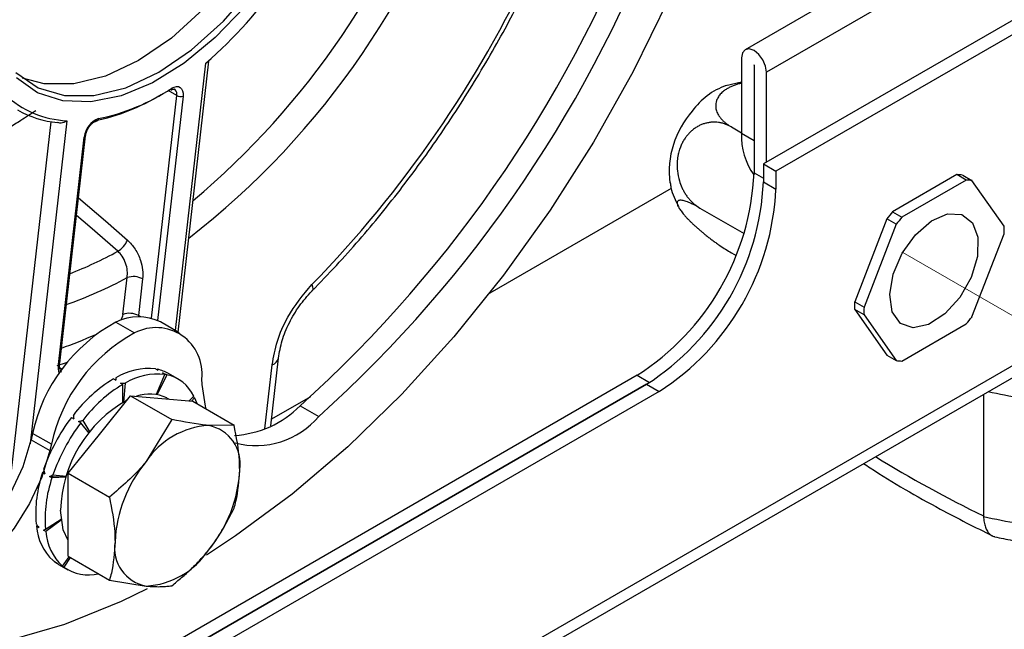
# Paper-space layout 'Sheet2' of a CAD drawing. Header units: millimetres. Extents: x 3 to 471, y 5 to 248.
# Tile 63 of 78: x 98.34 to 100.82, y 114.29 to 115.83. Entities that reach past the tile are written whole.
import ezdxf

# ---------------------------------------------------------------- set-up
doc = ezdxf.new("R2010")
doc.units = ezdxf.units.MM
doc.linetypes.add('PHANTOM', pattern=[12.7, 6.35, -1.27, 1.27, -1.27, 1.27, -1.27])

psp = doc.layouts.new('Sheet2')

# ---------------------------------------------------------------- linework, layer by layer
at = {"color": 7, "linetype": 'Continuous', "lineweight": 25}
for p, q in [((100.9572, 116.2115), (100.1676, 115.7557)), ((101.0109, 116.1548), (100.2213, 115.6989)), ((101.2125, 116.0443), (100.2135, 115.4676)), ((101.244, 116.0262), (100.2449, 115.4494)), ((98.7377, 115.0434), (98.8154, 115.7267)), ((100.1583, 115.7353), (100.1583, 115.5448)), ((100.1897, 115.7172), (100.1897, 115.5266)), ((100.1899, 115.7171), (100.1899, 115.4449)), ((100.2213, 115.4721), (100.2213, 115.6989)), ((100.1583, 115.674), (100.1188, 115.6643)), ((101.9925, 115.6236), (80.5722, 103.2579)), ((80.5531, 103.2169), (101.9747, 115.5833)), ((100.1327, 115.5609), (100.1583, 115.5461)), ((100.1583, 115.5448), (100.1897, 115.5266)), ((98.4361, 114.9622), (98.5012, 115.5354)), ((98.4393, 114.9655), (98.5044, 115.5386)), ((100.1897, 115.5266), (100.1899, 115.5177)), ((100.2135, 115.4676), (100.2449, 115.4494)), ((100.2135, 115.4676), (100.2135, 115.4222)), ((100.2449, 115.4494), (100.2449, 115.4041)), ((100.2135, 115.4222), (100.2449, 115.4041)), ((100.701, 115.4406), (100.5391, 115.3471)), ((100.7246, 115.427), (100.5626, 115.3335)), ((100.7246, 115.427), (100.701, 115.4406)), ((100.7157, 115.4393), (100.7392, 115.4257)), ((100.8202, 115.3105), (100.7392, 115.4257)), ((99.9811, 115.4058), (99.5235, 115.1417)), ((100.0533, 115.3563), (100.1645, 115.2921)), ((100.5391, 115.3471), (100.5626, 115.3335)), ((100.5245, 115.3289), (100.4435, 115.1202)), ((100.548, 115.3153), (100.5245, 115.3289)), ((100.548, 115.3153), (100.4671, 115.1066)), ((100.7392, 115.0822), (100.8202, 115.291)), ((100.1327, 115.2433), (100.1443, 115.2366)), ((98.5989, 115.0883), (98.6094, 115.181)), ((98.6485, 115.1777), (98.638, 115.085)), ((99.0753, 115.1472), (99.0746, 115.1466)), ((100.4435, 115.1202), (100.4671, 115.1066)), ((100.4671, 115.0871), (100.4435, 115.1007)), ((100.4435, 115.1007), (100.5245, 114.9855)), ((100.4671, 115.0871), (100.548, 114.9719)), ((98.581, 115.0686), (98.6281, 115.0414)), ((98.7404, 115.0418), (98.6932, 115.069)), ((100.5626, 114.9706), (100.7246, 115.0641)), ((98.9714, 114.8069), (98.9908, 114.9777)), ((98.9908, 114.9777), (98.9909, 114.9783)), ((100.5245, 114.9855), (100.548, 114.9719)), ((98.4393, 114.9656), (98.4393, 114.9655)), ((98.6811, 114.9506), (98.687, 114.9472)), ((98.686, 114.9497), (98.6853, 114.9482)), ((99.8953, 114.9346), (95.5741, 112.44)), ((98.5749, 114.9253), (98.5808, 114.9219)), ((98.5808, 114.9286), (98.5803, 114.9222)), ((98.6835, 114.8866), (98.7047, 114.937)), ((98.7096, 114.9361), (98.6853, 114.8863)), ((98.7047, 114.937), (98.6988, 114.9404)), ((98.7374, 114.9255), (98.7138, 114.9391)), ((98.7983, 114.9112), (98.7977, 114.9253)), ((99.9188, 114.9119), (95.5976, 112.4173)), ((95.6055, 112.4219), (99.9188, 114.9119)), ((98.5985, 114.9117), (98.5926, 114.9151)), ((98.5985, 114.8663), (98.5985, 114.9117)), ((98.6044, 114.915), (98.6006, 114.8676)), ((99.9188, 114.9119), (99.9503, 114.8938)), ((99.9503, 114.8938), (95.6291, 112.3992)), ((98.5396, 114.7853), (98.6181, 114.8831)), ((98.6181, 114.8831), (98.722, 114.8231)), ((98.6181, 114.8831), (98.6967, 114.876)), ((98.6967, 114.876), (98.7753, 114.869)), ((98.7146, 114.8744), (98.7096, 114.8773)), ((98.7659, 114.8699), (98.7772, 114.8823)), ((98.7795, 114.8774), (98.7713, 114.8694)), ((99.0713, 114.8807), (98.9734, 114.8241)), ((100.7681, 114.8867), (100.7681, 114.5803)), ((98.7753, 114.869), (98.8791, 114.8091)), ((99.0454, 114.8577), (99.0926, 114.8305)), ((98.4687, 114.828), (98.4746, 114.8246)), ((98.4923, 114.8144), (98.4864, 114.8178)), ((98.5135, 114.7885), (98.4923, 114.8144)), ((98.4973, 114.8209), (98.5154, 114.7909)), ((98.722, 114.8231), (98.6574, 114.7173)), ((98.8791, 114.8091), (98.8146, 114.808)), ((98.3712, 114.788), (98.3676, 114.7721)), ((98.4184, 114.7608), (98.3712, 114.788)), ((98.461, 114.6876), (98.5396, 114.7853)), ((98.3676, 114.7721), (98.4147, 114.7449)), ((98.4184, 114.7608), (98.4147, 114.7449)), ((98.401, 114.6898), (98.3963, 114.6896)), ((98.3963, 114.6896), (98.4022, 114.6862)), ((98.4198, 114.676), (98.4139, 114.6794)), ((98.4556, 114.6777), (98.4198, 114.676)), ((98.4224, 114.6836), (98.4565, 114.6805)), ((98.461, 114.6876), (98.5648, 114.6277)), ((98.461, 114.5828), (98.461, 114.6876)), ((98.461, 114.4781), (98.461, 114.5828)), ((100.7681, 114.5803), (100.7682, 114.5788)), ((98.3829, 114.5557), (98.3805, 114.554)), ((98.3805, 114.554), (98.3864, 114.5506)), ((98.4033, 114.5467), (98.4427, 114.5716)), ((98.443, 114.5693), (98.4041, 114.5404)), ((98.4041, 114.5404), (98.3982, 114.5438)), ((98.4463, 114.4537), (98.4629, 114.477)), ((98.461, 114.4781), (98.5648, 114.4181)), ((98.4267, 114.4646), (98.4265, 114.4643)), ((98.4265, 114.4643), (98.4324, 114.4609)), ((98.4361, 114.4579), (98.4596, 114.4443)), ((98.4501, 114.4507), (98.4442, 114.4541)), ((98.4657, 114.4754), (98.4501, 114.4507)), ((98.5648, 114.4181), (98.6574, 114.403))]:
    psp.add_line(p, q, dxfattribs=at)
at = {"color": 8, "linetype": 'Continuous', "lineweight": 25}
for p, q in [((98.7311, 115.0472), (98.8079, 115.7218)), ((100.1898, 115.7172), (100.1897, 115.7172)), ((98.7346, 115.64), (98.7126, 115.6527)), ((98.7308, 115.6546), (98.7288, 115.6558)), ((98.6707, 115.0784), (98.7346, 115.64)), ((98.7502, 115.6387), (98.6859, 115.0729)), ((98.3136, 114.6563), (98.418, 115.574)), ((98.4577, 115.5765), (98.3651, 114.7615)), ((100.1899, 115.4449), (100.2135, 115.4313)), ((98.638, 115.085), (98.6376, 115.082)), ((98.6431, 115.0821), (98.638, 115.085)), ((98.4457, 114.9502), (98.4398, 114.9536)), ((98.9566, 114.8), (98.9749, 114.9613)), ((99.8953, 114.9346), (99.9266, 114.9165))]:
    psp.add_line(p, q, dxfattribs=at)
at = {"color": 7, "linetype": 'PHANTOM', "lineweight": 18}
psp.add_line((116.1106, 106.2699), (100.5645, 115.2445), dxfattribs=at)
at = {"color": 7, "linetype": 'Continuous', "lineweight": 25, "flags": 128}
for points in [[(98.9991, 116.7724), (99.043, 116.7158), (99.073, 116.6433), (99.0882, 116.5575), (99.0881, 116.4611), (99.0727, 116.3576), (99.0425, 116.2505), (98.9986, 116.1433), (98.9424, 116.0398), (98.8758, 115.9434), (98.8011, 115.8575), (98.7209, 115.7849), (98.6379, 115.7282), (98.5549, 115.6893), (98.4747, 115.6694), (98.4001, 115.6694), (98.3455, 115.6839)], [(98.3286, 115.6984), (98.3847, 115.6596), (98.4512, 115.6399), (98.5258, 115.6399), (98.6059, 115.6598), (98.689, 115.6987), (98.772, 115.7554), (98.8522, 115.828), (98.9268, 115.9139), (98.9934, 116.0103), (99.0497, 116.1138), (99.0936, 116.221), (99.1238, 116.3281), (99.1392, 116.4317), (99.1393, 116.528), (99.1241, 116.6138), (99.094, 116.6863), (99.0502, 116.7429)], [(99.0643, 116.7474), (99.1068, 116.6935), (99.1368, 116.625), (99.1535, 116.5442), (99.1563, 116.4533), (99.1451, 116.3553), (99.1204, 116.253), (99.0827, 116.1496), (99.0334, 116.0482), (98.9739, 115.9519), (98.9059, 115.8637), (98.8317, 115.7861), (98.7533, 115.7217), (98.6732, 115.6722), (98.5939, 115.6393), (98.5177, 115.6239), (98.4469, 115.6265), (98.3838, 115.647), (98.3302, 115.6848)], [(100.2137, 116.623), (100.1729, 116.4398), (100.1191, 116.2542), (100.0527, 116.068), (99.9745, 115.883), (99.8851, 115.7007), (99.7854, 115.5228), (99.6761, 115.3511), (99.5584, 115.1869), (99.4333, 115.0318), (99.302, 114.8873), (99.1655, 114.7546), (99.0253, 114.6349), (98.8824, 114.5294), (98.8092, 114.4814)], [(100.2213, 115.6989), (100.2189, 115.7142), (100.2121, 115.73), (100.2019, 115.7438), (100.1898, 115.7535), (100.1778, 115.7577), (100.1675, 115.7557), (100.1607, 115.7479), (100.1583, 115.7353)], [(98.7216, 115.6583), (98.7277, 115.6614), (98.7335, 115.6628), (98.7388, 115.6625), (98.7433, 115.6605), (98.7468, 115.6569), (98.7493, 115.6519), (98.7504, 115.6457), (98.7502, 115.6387)], [(98.7308, 115.6546), (98.7293, 115.6558), (98.729, 115.656)], [(100.7406, 115.3194), (100.7543, 115.2825), (100.753, 115.2343), (100.737, 115.1812), (100.7083, 115.1306), (100.6709, 115.0892), (100.6299, 115.0625), (100.5907, 115.0543), (100.5586, 115.0656), (100.538, 115.0949), (100.5317, 115.1382), (100.5405, 115.1897), (100.5633, 115.2424), (100.5968, 115.2892), (100.6367, 115.3238), (100.6776, 115.3416), (100.7138, 115.34), (100.7406, 115.3194)], [(98.8085, 114.8498), (98.8065, 114.8565), (98.7983, 114.9112)], [(98.7795, 114.8774), (98.7843, 114.8658), (98.7851, 114.8633)], [(98.0292, 114.4169), (98.0775, 114.4219), (98.1289, 114.4416), (98.1811, 114.4751), (98.2313, 114.5205), (98.2771, 114.5759), (98.3163, 114.6383), (98.347, 114.7048), (98.3676, 114.7721)], [(98.4147, 114.7449), (98.3941, 114.6776), (98.3635, 114.6111), (98.3243, 114.5487), (98.2784, 114.4933), (98.2282, 114.4478), (98.1761, 114.4144), (98.1246, 114.3947), (98.0763, 114.3897)], [(98.4607, 114.5182), (98.4483, 114.5447), (98.4414, 114.5942)], [(98.6597, 114.3962), (98.5943, 114.3644), (98.4517, 114.3065), (98.3117, 114.2656), (98.1756, 114.2423), (98.0447, 114.2366), (97.9202, 114.2487), (97.8032, 114.2785), (97.6947, 114.3256), (97.5958, 114.3896), (97.5073, 114.4701)], [(98.4361, 114.4579), (98.4355, 114.4582), (98.4265, 114.4643)]]:
    psp.add_lwpolyline(points, dxfattribs=at)
at = {"color": 8, "linetype": 'Continuous', "lineweight": 25, "flags": 128}
for points in [[(98.4867, 115.3823), (98.5544, 115.3237), (98.6099, 115.2756)], [(98.5859, 115.2475), (98.5153, 115.3086), (98.4816, 115.3378)], [(99.0751, 115.1636), (99.077, 115.1574), (99.0774, 115.1523), (99.0763, 115.1485), (99.0753, 115.1472)], [(98.4582, 114.9668), (98.4528, 114.9649), (98.432, 114.9581)]]:
    psp.add_lwpolyline(points, dxfattribs=at)
at = {"color": 8, "linetype": 'Continuous', "lineweight": 25}
for centre, radius, start, end in [((97.4921, 116.9154), 2.072, 307.8903, 343.3945), ((97.4851, 116.9187), 2.0116, 309.9028, 341.7652), ((98.5295, 115.5831), 0.00794, 286.141, 350.7433), ((98.5001, 115.5397), 0.00447, 285.1016, 346.6174), ((98.0997, 116.1281), 1.0059, 291.2869, 298.9054), ((98.1305, 116.0567), 0.9981, 289.0335, 298.672), ((98.5637, 115.0931), 0.0356, 326.072, 352.2235), ((98.0971, 115.9936), 1.0494, 289.2751, 294.2819), ((98.969, 114.983), 0.0225, 285.2677, 346.4513), ((98.485, 114.9554), 0.0494, 172.0284, 198.7756), ((98.4349, 114.9665), 0.00447, 285.1016, 346.6174), ((102.0895, 117.3156), 3.0378, 238.3562, 244.2159)]:
    psp.add_arc(centre, radius, start, end, dxfattribs=at)
at = {"color": 7, "linetype": 'Continuous', "lineweight": 25}
for centre, radius, start, end in [((98.0522, 116.5898), 1.1509, 311.0427, 339.679), ((96.8657, 117.2771), 3.2564, 312.0167, 339.7744), ((96.9129, 117.2499), 3.2564, 312.0167, 339.7744), ((96.9779, 117.2083), 2.929, 315.7265, 334.9951), ((100.1898, 115.7171), 0.0000907, 329.9984, 150.007), ((98.4307, 116.099), 0.5281, 281.6482, 303.4284), ((98.7165, 115.6575), 0.00518, 308.0648, 8.7023), ((98.7176, 115.6434), 0.0173, 348.5946, 40.2543), ((100.1801, 115.4963), 0.1796, 109.7726, 144.3647), ((98.4685, 115.8194), 0.2431, 226.5347, 267.4598), ((98.4218, 116.0912), 0.5255, 281.54, 301.3233), ((98.7439, 115.6572), 0.0196, 241.6521, 288.7935), ((98.4574, 115.8211), 0.2503, 240.2657, 264.6377), ((100.2076, 115.4472), 0.2318, 138.4325, 186.8797), ((98.556, 115.5301), 0.055, 109.8498, 174.4762), ((100.3209, 115.5363), 0.1628, 177.0173, 216.4091), ((99.5502, 115.474), 0.6403, 302.6055, 357.3945), ((99.5738, 115.4513), 0.6403, 302.6055, 357.3945), ((100.6994, 115.3399), 0.1007, 80.7156, 89.0653), ((100.723, 115.3263), 0.1007, 80.7156, 89.0653), ((99.6052, 115.4332), 0.6403, 302.6055, 357.3945), ((100.8466, 115.0849), 0.4041, 139.5527, 142.8581), ((100.8702, 115.0713), 0.4041, 139.5527, 142.8581), ((100.5847, 115.3007), 0.2357, 357.632, 2.368), ((98.56, 115.2939), 0.0531, 299.1873, 339.934), ((98.6252, 115.1345), 0.0491, 61.6521, 108.7935), ((100.6789, 115.1105), 0.2357, 177.632, 182.368), ((100.7025, 115.0968), 0.2357, 177.632, 182.368), ((98.6376, 114.9577), 0.1245, 63.4453, 117.037), ((98.6147, 115.0418), 0.0491, 61.6521, 108.7935), ((100.4171, 115.3262), 0.4041, 319.5527, 322.8581), ((98.7827, 114.6991), 0.421, 118.6311, 167.8108), ((98.6824, 114.9388), 0.116, 353.3084, 117.9094), ((98.8298, 114.6719), 0.421, 118.6311, 167.8108), ((98.6634, 114.7918), 0.1598, 83.6331, 121.1099), ((98.6663, 114.8565), 0.0952, 60.1052, 78.0727), ((100.5643, 115.0713), 0.1007, 260.7156, 269.0653), ((98.7636, 114.6134), 0.3645, 121.1635, 142.6618), ((98.687, 114.7781), 0.1598, 83.6331, 121.1099), ((98.6883, 114.84), 0.0984, 25.4375, 77.4926), ((98.7871, 114.5998), 0.3645, 121.1635, 142.6618), ((98.6659, 114.7873), 0.1001, 64.1062, 109.3066), ((101.0357, 116.0338), 1.1685, 257.3614, 265.6651), ((98.7711, 114.5847), 0.3299, 119.3543, 178.349), ((98.8662, 115.0342), 0.2515, 273.1569, 315.4517), ((98.8455, 114.5424), 0.4728, 142.8411, 160.8944), ((98.9345, 114.965), 0.2075, 255.3556, 319.6073), ((98.8691, 114.5288), 0.4728, 142.8411, 160.8944), ((98.8267, 114.6055), 0.2028, 93.4295, 146.5651), ((98.7967, 114.7119), 0.0977, 350.7481, 79.4532), ((98.9196, 114.4991), 0.3411, 140.2279, 177.3607), ((98.7001, 114.5851), 0.3213, 161.0261, 184.4274), ((98.7237, 114.5715), 0.3213, 161.0261, 184.4274), ((98.5524, 114.7119), 0.3411, 320.2279, 357.3607), ((101.0352, 115.7122), 1.1645, 256.7429, 265.671), ((98.5136, 114.5651), 0.1335, 184.786, 227.112), ((98.5371, 114.5515), 0.1335, 184.786, 227.112), ((98.6753, 114.4991), 0.0977, 170.7481, 259.4532), ((98.6453, 114.6055), 0.2028, 273.4295, 326.5651), ((98.5119, 114.5379), 0.1069, 234.6647, 283.8728)]:
    psp.add_arc(centre, radius, start, end, dxfattribs=at)
for points, knots in [([(99.0753, 115.1472), (99.0959, 115.1686), (99.1557, 115.2303), (99.2508, 115.3405), (99.3576, 115.4798), (99.457, 115.6268), (99.5466, 115.7773), (99.6069, 115.8926), (99.6371, 115.9562), (99.6433, 115.9693)], [0, 0, 0, 0, 0.092213, 0.267092, 0.441936, 0.616723, 0.791484, 0.957084, 1, 1, 1, 1]), ([(100.1583, 115.6711), (100.1565, 115.6707), (100.1515, 115.6696), (100.1438, 115.6672), (100.1351, 115.664), (100.1268, 115.6602), (100.1185, 115.6554), (100.1118, 115.6504), (100.1051, 115.6441), (100.1005, 115.6383), (100.0971, 115.6321), (100.0937, 115.624), (100.0924, 115.6135), (100.0944, 115.603), (100.0973, 115.5958), (100.1003, 115.5903), (100.1041, 115.5848), (100.1087, 115.5793), (100.1142, 115.574), (100.1218, 115.5676), (100.1285, 115.5635), (100.1327, 115.5609)], [0, 0, 0, 0, 0.025917, 0.069462, 0.113838, 0.161107, 0.208954, 0.267325, 0.30337, 0.376243, 0.413123, 0.450836, 0.565343, 0.648524, 0.690637, 0.733243, 0.778967, 0.824976, 0.871853, 0.919022, 1, 1, 1, 1]), ([(98.7197, 115.6535), (98.7216, 115.6544), (98.7253, 115.6565), (98.7287, 115.6561), (98.7289, 115.6566), (98.7294, 115.6557), (98.7294, 115.6556)], [0, 0, 0, 0, 0.301935, 0.617078, 0.979037, 1, 1, 1, 1]), ([(98.3793, 115.6018), (98.3667, 115.5936), (98.3442, 115.5789), (98.3215, 115.5645), (98.3115, 115.5582)], [0, 0, 0, 0, 0.56, 1, 1, 1, 1]), ([(98.4577, 115.5765), (98.4558, 115.5753), (98.4526, 115.5731), (98.4464, 115.571), (98.4402, 115.5702), (98.436, 115.5714), (98.434, 115.5719)], [0, 0, 0, 0, 0.2895241, 0.500199, 0.7694168, 1, 1, 1, 1]), ([(98.5044, 115.5386), (98.505, 115.5416), (98.5061, 115.5476), (98.5107, 115.5573), (98.5169, 115.566), (98.5239, 115.5723), (98.529, 115.5749), (98.531, 115.5753), (98.5315, 115.5754)], [0, 0, 0, 0, 0.188202, 0.373797, 0.56455, 0.753101, 0.932414, 1, 1, 1, 1]), ([(100.1327, 115.5609), (100.1301, 115.5623), (100.125, 115.565), (100.117, 115.5682), (100.1087, 115.5707), (100.1002, 115.5723), (100.0917, 115.573), (100.0831, 115.5728), (100.0745, 115.5718), (100.0659, 115.5698), (100.0575, 115.5669), (100.0493, 115.563), (100.0412, 115.5581), (100.0338, 115.5525), (100.0271, 115.5463), (100.0211, 115.5396), (100.0156, 115.5322), (100.0104, 115.5239), (100.0059, 115.5147), (100.0018, 115.504), (99.9989, 115.4936), (99.9966, 115.481), (99.9956, 115.4699), (99.9957, 115.4587), (99.9968, 115.4444), (100.0003, 115.427), (100.0064, 115.4107), (100.0117, 115.4001), (100.0163, 115.3923), (100.0215, 115.3847), (100.0273, 115.3775), (100.0337, 115.3709), (100.0422, 115.3633), (100.049, 115.359), (100.0533, 115.3563)], [0, 0, 0, 0, 0.028591, 0.057352, 0.086656, 0.116149, 0.144748, 0.173532, 0.202918, 0.232521, 0.261453, 0.290616, 0.320558, 0.350793, 0.376773, 0.40321, 0.429889, 0.457076, 0.486037, 0.515351, 0.551113, 0.573197, 0.617844, 0.640439, 0.663545, 0.7337, 0.784662, 0.810463, 0.836566, 0.86458, 0.892768, 0.921489, 0.950387, 1, 1, 1, 1]), ([(99.9783, 115.4205), (99.9789, 115.4163), (99.9815, 115.3951), (99.9915, 115.3757), (99.9995, 115.3602)], [0, 0, 0, 0, 0.196884, 1, 1, 1, 1]), ([(100.0533, 115.3563), (100.0511, 115.3575), (100.0466, 115.3601), (100.0381, 115.3646), (100.0273, 115.3697), (100.0155, 115.3742), (100.0073, 115.376), (100.0023, 115.376), (99.9994, 115.3754), (99.9972, 115.3741), (99.996, 115.3721), (99.9956, 115.3697), (99.9959, 115.3668), (99.997, 115.3633), (99.9988, 115.3595), (100.0012, 115.3554), (100.004, 115.3512), (100.0073, 115.3467), (100.0112, 115.3418), (100.0156, 115.3367), (100.0205, 115.3313), (100.0258, 115.3259), (100.0313, 115.3203), (100.0373, 115.3147), (100.0436, 115.3089), (100.0502, 115.303), (100.057, 115.2972), (100.064, 115.2913), (100.0715, 115.2854), (100.0792, 115.2794), (100.0871, 115.2734), (100.0952, 115.2676), (100.1109, 115.2566), (100.123, 115.2492), (100.1327, 115.2433)], [0, 0, 0, 0, 0.0254866, 0.0510941, 0.1031638, 0.1645798, 0.227949, 0.2570516, 0.2863875, 0.3165096, 0.3469267, 0.3730283, 0.3993479, 0.4263968, 0.453715, 0.4768051, 0.5000721, 0.5231976, 0.5465017, 0.570362, 0.5944099, 0.6175332, 0.6408134, 0.6645658, 0.6884716, 0.7125589, 0.7367895, 0.7614482, 0.7862457, 0.8130179, 0.8399526, 0.8673795, 0.8949688, 1, 1, 1, 1]), ([(98.6099, 115.2756), (98.6168, 115.2685), (98.6305, 115.2544), (98.6432, 115.2267), (98.6495, 115.2003), (98.6488, 115.1852), (98.6485, 115.1777)], [0, 0, 0, 0, 0.279957, 0.559796, 0.780095, 1, 1, 1, 1]), ([(98.6094, 115.181), (98.6099, 115.1868), (98.6107, 115.1985), (98.6061, 115.2176), (98.5978, 115.2351), (98.5897, 115.2435), (98.5859, 115.2475)], [0, 0, 0, 0, 0.25008, 0.499894, 0.762632, 1, 1, 1, 1]), ([(98.9749, 114.9613), (98.9785, 114.981), (98.9856, 115.0204), (99.0174, 115.0941), (99.0532, 115.1373), (99.0751, 115.1636)], [0, 0, 0, 0, 0.2803384, 0.560893, 1, 1, 1, 1]), ([(98.9909, 114.9782), (98.9934, 114.9927), (98.9984, 115.0219), (99.0172, 115.0674), (99.0426, 115.1108), (99.064, 115.1347), (99.0747, 115.1467)], [0, 0, 0, 0, 0.2487817, 0.4985835, 0.7490363, 1, 1, 1, 1]), ([(98.4442, 114.9424), (98.4431, 114.9438), (98.4406, 114.9468), (98.4386, 114.9555), (98.4391, 114.9629), (98.4393, 114.9655)], [0, 0, 0, 0, 0.340707, 0.764318, 1, 1, 1, 1]), ([(98.686, 114.9497), (98.6861, 114.9495), (98.6863, 114.9491), (98.6866, 114.9483), (98.6869, 114.9476), (98.687, 114.9472)], [0, 0, 0, 0, 0.250161, 0.500322, 1, 1, 1, 1]), ([(98.5808, 114.9286), (98.5808, 114.9281), (98.5808, 114.9269), (98.5808, 114.9247), (98.5808, 114.923), (98.5808, 114.9219)], [0, 0, 0, 0, 0.250161, 0.500322, 1, 1, 1, 1]), ([(98.6988, 114.9404), (98.7006, 114.9397), (98.7033, 114.9386), (98.7069, 114.9372), (98.7087, 114.9364), (98.7096, 114.9361)], [0, 0, 0, 0, 0.499971, 0.749982, 1, 1, 1, 1]), ([(98.5926, 114.9151), (98.5946, 114.9151), (98.5975, 114.9151), (98.6014, 114.915), (98.6034, 114.915), (98.6044, 114.915)], [0, 0, 0, 0, 0.499971, 0.749982, 1, 1, 1, 1]), ([(98.776, 114.881), (98.7765, 114.8805), (98.7777, 114.8793), (98.7789, 114.8781), (98.7795, 114.8774)], [0, 0, 0, 0, 0.418276, 1, 1, 1, 1]), ([(98.4737, 114.8345), (98.4738, 114.8337), (98.474, 114.832), (98.4742, 114.8287), (98.4745, 114.8262), (98.4746, 114.8246)], [0, 0, 0, 0, 0.250161, 0.500322, 1, 1, 1, 1]), ([(98.4864, 114.8178), (98.4882, 114.8183), (98.4909, 114.8191), (98.4946, 114.8201), (98.4964, 114.8206), (98.4973, 114.8209)], [0, 0, 0, 0, 0.499971, 0.749982, 1, 1, 1, 1]), ([(98.8146, 114.808), (98.8127, 114.8082), (98.786, 114.8107), (98.7528, 114.8171), (98.722, 114.8231)], [0, 0, 0, 0, 0.070185, 1, 1, 1, 1]), ([(98.8931, 114.6962), (98.893, 114.7041), (98.8924, 114.74), (98.8849, 114.7788), (98.8791, 114.8091)], [0, 0, 0, 0, 0.221046, 1, 1, 1, 1]), ([(98.6574, 114.7173), (98.6555, 114.715), (98.6288, 114.6821), (98.5957, 114.6539), (98.5648, 114.6277)], [0, 0, 0, 0, 0.070185, 1, 1, 1, 1]), ([(100.4657, 114.7121), (100.4711, 114.7085), (100.5353, 114.6666), (100.6439, 114.6034), (100.7468, 114.5517), (100.7909, 114.5296)], [0, 0, 0, 0, 0.050819, 0.594278, 1, 1, 1, 1]), ([(98.3988, 114.6972), (98.3991, 114.6962), (98.3996, 114.6944), (98.4007, 114.6907), (98.4016, 114.688), (98.4022, 114.6862)], [0, 0, 0, 0, 0.250161, 0.500322, 1, 1, 1, 1]), ([(98.4139, 114.6794), (98.4153, 114.6801), (98.4174, 114.6811), (98.4202, 114.6825), (98.4216, 114.6832), (98.4224, 114.6836)], [0, 0, 0, 0, 0.499971, 0.749982, 1, 1, 1, 1]), ([(98.4139, 114.6794), (98.4262, 114.6788), (98.441, 114.6782), (98.4544, 114.6784), (98.4566, 114.6785)], [0, 0, 0, 0, 0.83287, 1, 1, 1, 1]), ([(98.8791, 114.5996), (98.8807, 114.6053), (98.889, 114.6347), (98.8913, 114.6688), (98.8931, 114.6962)], [0, 0, 0, 0, 0.197224, 1, 1, 1, 1]), ([(98.5648, 114.6277), (98.5706, 114.5974), (98.5781, 114.5585), (98.5787, 114.5227), (98.5789, 114.5148)], [0, 0, 0, 0, 0.778954, 1, 1, 1, 1]), ([(98.8146, 114.4937), (98.8164, 114.496), (98.8427, 114.5292), (98.8616, 114.5656), (98.8791, 114.5996)], [0, 0, 0, 0, 0.070185, 1, 1, 1, 1]), ([(100.7682, 114.5788), (100.7686, 114.5739), (100.7694, 114.564), (100.7728, 114.5515), (100.7777, 114.5411), (100.784, 114.5334), (100.7904, 114.5288), (100.7949, 114.528), (100.7966, 114.5277)], [0, 0, 0, 0, 0.176891, 0.358972, 0.535845, 0.717733, 0.896799, 1, 1, 1, 1]), ([(98.3798, 114.5603), (98.3803, 114.5595), (98.3814, 114.5578), (98.3836, 114.5546), (98.3853, 114.5522), (98.3864, 114.5506)], [0, 0, 0, 0, 0.250161, 0.500322, 1, 1, 1, 1]), ([(98.4068, 114.5489), (98.4171, 114.5546), (98.43, 114.5619), (98.4418, 114.57), (98.4442, 114.5717)], [0, 0, 0, 0, 0.7941379, 1, 1, 1, 1]), ([(98.3982, 114.5438), (98.399, 114.5442), (98.4003, 114.545), (98.402, 114.5459), (98.4029, 114.5464), (98.4033, 114.5467)], [0, 0, 0, 0, 0.499971, 0.749982, 1, 1, 1, 1]), ([(100.7966, 114.5276), (100.8113, 114.5243), (100.858, 114.5139), (100.9071, 114.509), (100.9407, 114.5056)], [0, 0, 0, 0, 0.314251, 1, 1, 1, 1]), ([(98.5789, 114.5148), (98.577, 114.4874), (98.5748, 114.4532), (98.5665, 114.4239), (98.5648, 114.4181)], [0, 0, 0, 0, 0.802776, 1, 1, 1, 1]), ([(98.722, 114.4041), (98.7303, 114.4108), (98.747, 114.4243), (98.7709, 114.446), (98.7938, 114.469), (98.8076, 114.4855), (98.8146, 114.4937)], [0, 0, 0, 0, 0.247269, 0.495363, 0.746874, 1, 1, 1, 1]), ([(98.4227, 114.4673), (98.4235, 114.4667), (98.4251, 114.4657), (98.4283, 114.4635), (98.4308, 114.4619), (98.4324, 114.4609)], [0, 0, 0, 0, 0.250161, 0.500322, 1, 1, 1, 1]), ([(98.4442, 114.4541), (98.4445, 114.454), (98.445, 114.4539), (98.4457, 114.4537), (98.4461, 114.4537), (98.4463, 114.4537)], [0, 0, 0, 0, 0.499971, 0.749982, 1, 1, 1, 1]), ([(98.6574, 114.403), (98.6593, 114.4029), (98.6672, 114.4022), (98.6802, 114.4015), (98.6956, 114.4016), (98.7096, 114.4024), (98.7178, 114.4035), (98.722, 114.4041)], [0, 0, 0, 0, 0.070013, 0.29978, 0.530809, 0.765015, 1, 1, 1, 1])]:
    psp.add_open_spline(points, degree=3, knots=knots, dxfattribs=at)

doc.saveas('drawing.dxf')
